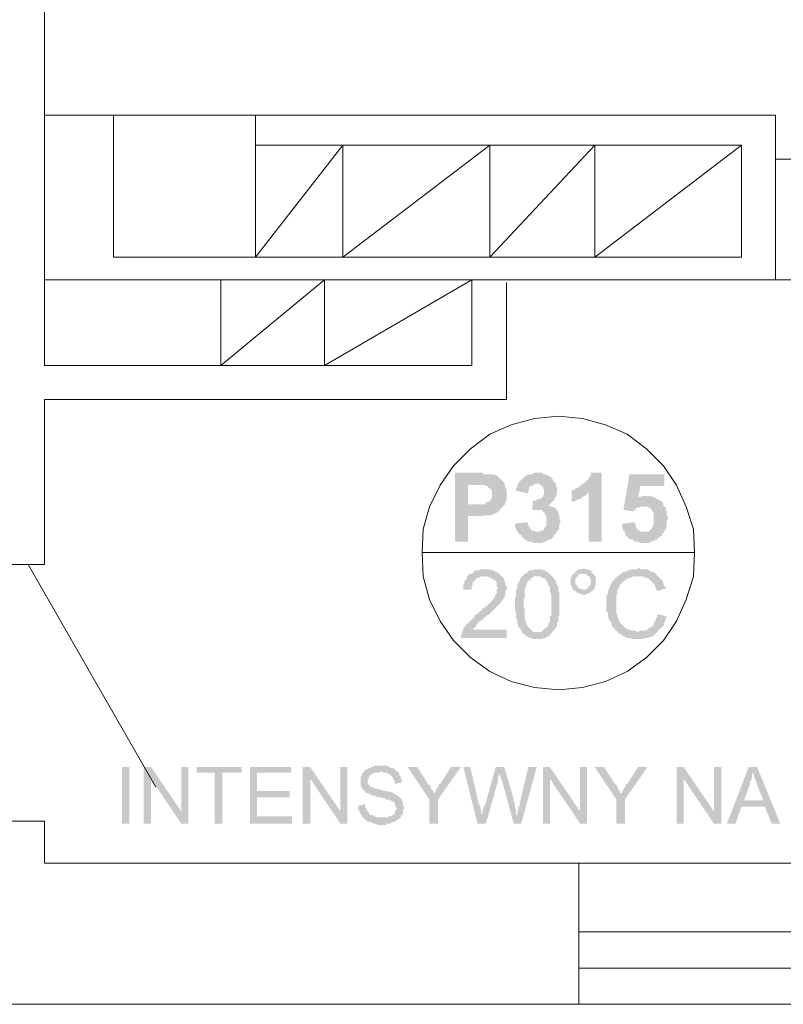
# Model space of a CAD drawing. Header units: millimetres. Extents: x 16 to 647, y 3 to 417.
# Tile 23 of 80: x 337 to 364, y 40 to 75. Entities that reach past the tile are written whole.
import ezdxf

# ---------------------------------------------------------------- set-up
doc = ezdxf.new("R2010")
doc.units = ezdxf.units.MM
doc.header["$MEASUREMENT"] = 0
doc.layers.get('0').update_dxf_attribs({"linetype": 'CONTINUOUS'})

msp = doc.modelspace()

# ---------------------------------------------------------------- hatches: boundary and pattern name
for points in [[(352.749, 59.155), (351.988, 59.155), (351.988, 56.739), (352.451, 56.739), (352.451, 57.633), (352.964, 57.633), (353.047, 57.666), (353.295, 57.666), (353.345, 57.715), (353.427, 57.715), (353.46, 57.748), (353.51, 57.798), (353.543, 57.798), (353.593, 57.881), (353.642, 57.93), (353.676, 57.964), (353.725, 58.013), (352.451, 58.046), (352.451, 58.725), (352.699, 58.725), (353.725, 58.774), (353.725, 58.807), (353.676, 58.857), (353.642, 58.907), (353.593, 58.94), (353.543, 58.989), (353.51, 59.022), (353.46, 59.072), (353.378, 59.072), (353.345, 59.105), (352.997, 59.105), (352.964, 59.155), (352.832, 59.155)], [(354.867, 59.155), (354.784, 59.155), (354.701, 59.105), (354.569, 59.105), (354.519, 59.072), (354.437, 59.022), (354.404, 58.989), (354.354, 58.94), (354.321, 58.907), (354.271, 58.857), (354.222, 58.807), (354.222, 58.774), (354.95, 58.774), (354.999, 58.725), (355.032, 58.692), (355.082, 58.692), (355.082, 58.642), (355.115, 58.559), (355.115, 58.394), (355.082, 58.311), (355.032, 58.261), (354.999, 58.261), (354.95, 58.228), (354.9, 58.228), (354.817, 58.179), (354.734, 58.179), (354.701, 57.798), (354.701, 57.848), (354.9, 57.848), (355.545, 57.881), (355.496, 57.93), (355.413, 57.964), (355.38, 57.964), (355.28, 58.013), (355.247, 58.013), (355.33, 58.046), (355.38, 58.096), (355.413, 58.146), (355.462, 58.179), (355.496, 58.261), (355.545, 58.311), (355.545, 58.344), (355.578, 58.394), (355.578, 58.642), (355.545, 58.692), (355.545, 58.774), (355.496, 58.807), (355.462, 58.857), (355.413, 58.94), (355.396, 58.956), (355.38, 58.989), (355.33, 59.022), (355.247, 59.072), (355.198, 59.072), (355.165, 59.105), (355.082, 59.105), (355.032, 59.155), (354.95, 59.155)], [(357.15, 59.155), (356.77, 59.155), (356.77, 59.072), (356.72, 59.022), (356.687, 58.94), (356.637, 58.907), (356.604, 58.857), (356.554, 58.807), (356.472, 58.774), (356.439, 58.725), (356.389, 58.692), (356.339, 58.642), (356.257, 58.609), (356.224, 58.609), (356.174, 58.559), (356.091, 58.526), (356.687, 58.476), (356.687, 56.739), (357.15, 56.739)], [(359.351, 59.105), (358.126, 59.105), (357.911, 57.848), (358.292, 57.798), (358.275, 57.815), (358.341, 57.881), (358.374, 57.93), (358.457, 57.93), (358.507, 57.964), (358.639, 57.964), (359.318, 58.013), (359.318, 58.046), (359.268, 58.146), (359.185, 58.179), (359.136, 58.228), (359.102, 58.228), (358.424, 58.261), (358.507, 58.692), (359.351, 58.692)], [(353.725, 58.774), (352.699, 58.725), (353.047, 58.725), (353.08, 58.692), (353.13, 58.692), (353.163, 58.642), (353.212, 58.609), (353.262, 58.559), (353.295, 58.526), (353.295, 58.261), (353.262, 58.228), (353.212, 58.146), (353.163, 58.146), (353.08, 58.096), (353.08, 58.112), (353.047, 58.046), (352.451, 58.046), (353.725, 58.013), (353.758, 58.046), (353.758, 58.146), (353.808, 58.179), (353.808, 58.559), (353.758, 58.642), (353.758, 58.692)], [(354.222, 58.774), (354.188, 58.725), (354.188, 58.642), (354.139, 58.609), (354.139, 58.526), (354.569, 58.427), (354.569, 58.526), (354.602, 58.609), (354.602, 58.642), (354.652, 58.692), (354.701, 58.692), (354.734, 58.725), (354.784, 58.774), (354.867, 58.774)], [(356.091, 58.526), (356.091, 58.146), (356.174, 58.146), (356.257, 58.179), (356.306, 58.228), (356.389, 58.228), (356.439, 58.261), (356.472, 58.311), (356.554, 58.344), (356.604, 58.394), (356.637, 58.427), (356.687, 58.476)], [(358.722, 58.344), (358.59, 58.344), (358.556, 58.311), (358.457, 58.311), (358.424, 58.261), (359.102, 58.228), (359.053, 58.261), (358.97, 58.311), (358.937, 58.311), (358.838, 58.344), (358.805, 58.344)], [(355.545, 57.881), (354.9, 57.848), (355.032, 57.848), (355.082, 57.798), (355.115, 57.748), (355.165, 57.715), (355.165, 57.666), (355.198, 57.633), (355.198, 57.285), (355.165, 57.252), (355.115, 57.202), (355.115, 57.169), (355.082, 57.12), (354.999, 57.12), (354.95, 57.087), (354.867, 57.087), (355.545, 57.037), (355.578, 57.087), (355.628, 57.169), (355.661, 57.202), (355.661, 57.368), (355.711, 57.467), (355.694, 57.467), (355.661, 57.55), (355.661, 57.666), (355.628, 57.715), (355.628, 57.748), (355.578, 57.848)], [(359.318, 58.013), (358.639, 57.964), (358.722, 57.964), (358.805, 57.93), (358.838, 57.93), (358.887, 57.881), (358.887, 57.848), (358.937, 57.798), (358.97, 57.748), (358.97, 57.335), (358.937, 57.285), (358.937, 57.252), (358.887, 57.169), (358.871, 57.169), (358.838, 57.12), (358.755, 57.087), (358.639, 57.087), (359.318, 57.037), (359.351, 57.12), (359.4, 57.169), (359.4, 57.202), (359.433, 57.285), (359.433, 57.467), (359.483, 57.55), (359.483, 57.583), (359.433, 57.666), (359.433, 57.798), (359.4, 57.848), (359.4, 57.93), (359.351, 57.964)], [(354.519, 57.418), (354.106, 57.368), (354.106, 57.252), (354.139, 57.202), (354.139, 57.169), (354.188, 57.087), (354.222, 57.037), (354.271, 56.987), (354.321, 56.954), (354.354, 56.872), (354.404, 56.872), (354.437, 56.822), (354.486, 56.789), (354.569, 56.739), (354.701, 56.739), (354.734, 56.69), (355.082, 56.69), (355.115, 56.739), (355.198, 56.739), (355.247, 56.789), (355.28, 56.822), (355.38, 56.822), (355.413, 56.872), (355.462, 56.905), (355.462, 56.954), (355.496, 56.987), (355.545, 57.037), (354.867, 57.087), (354.817, 57.087), (354.784, 57.12), (354.701, 57.12), (354.652, 57.169), (354.652, 57.202), (354.602, 57.252), (354.569, 57.285), (354.569, 57.368)], [(358.292, 57.418), (357.878, 57.368), (357.878, 57.202), (357.911, 57.12), (357.961, 57.087), (357.961, 57.037), (357.994, 56.954), (358.044, 56.905), (358.077, 56.872), (358.126, 56.822), (358.209, 56.822), (358.259, 56.789), (358.292, 56.739), (358.424, 56.739), (358.507, 56.69), (358.805, 56.69), (358.887, 56.739), (358.937, 56.739), (359.02, 56.789), (359.053, 56.789), (359.102, 56.822), (359.136, 56.872), (359.185, 56.905), (359.268, 56.954), (359.268, 57.037), (359.318, 57.037), (358.639, 57.087), (358.556, 57.087), (358.457, 57.12), (358.424, 57.169), (358.408, 57.169), (358.374, 57.202), (358.341, 57.285), (358.341, 57.335)], [(353.047, 55.763), (352.914, 55.763), (352.832, 55.73), (352.699, 55.73), (352.666, 55.68), (352.617, 55.631), (352.534, 55.598), (352.484, 55.598), (352.451, 55.548), (352.402, 55.515), (352.402, 55.432), (352.368, 55.382), (352.319, 55.349), (352.319, 55.25), (352.286, 55.217), (352.286, 55.052), (352.584, 55.052), (352.584, 55.167), (352.617, 55.217), (352.617, 55.3), (352.666, 55.349), (352.699, 55.382), (352.749, 55.432), (352.782, 55.465), (352.832, 55.465), (352.914, 55.515), (353.642, 55.515), (353.593, 55.548), (353.576, 55.564), (353.543, 55.598), (353.51, 55.631), (353.427, 55.68), (353.378, 55.68), (353.345, 55.73), (353.262, 55.73), (353.163, 55.763), (353.13, 55.763)], [(354.9, 55.763), (354.817, 55.763), (354.734, 55.73), (354.602, 55.73), (354.569, 55.68), (354.519, 55.631), (354.437, 55.598), (354.42, 55.614), (354.404, 55.548), (354.354, 55.515), (354.999, 55.515), (355.032, 55.465), (355.082, 55.465), (355.165, 55.432), (355.198, 55.382), (355.247, 55.3), (355.247, 55.25), (355.28, 55.217), (355.28, 55.167), (355.33, 55.134), (355.33, 54.969), (355.38, 54.87), (355.38, 54.158), (355.33, 54.108), (355.33, 53.91), (355.28, 53.86), (355.28, 53.811), (355.247, 53.778), (355.247, 53.728), (355.198, 53.728), (355.165, 53.695), (355.115, 53.645), (355.082, 53.612), (355.032, 53.562), (354.9, 53.562), (354.354, 53.513), (354.437, 53.48), (354.486, 53.43), (354.519, 53.397), (354.569, 53.397), (354.602, 53.347), (354.701, 53.347), (354.734, 53.314), (355.032, 53.314), (355.115, 53.347), (355.165, 53.347), (355.247, 53.397), (355.28, 53.43), (355.33, 53.43), (355.33, 53.48), (355.38, 53.513), (355.413, 53.562), (355.462, 53.612), (355.496, 53.645), (355.545, 53.728), (355.578, 53.778), (355.578, 53.86), (355.578, 53.877), (355.628, 53.91), (355.628, 54.108), (355.661, 54.158), (355.661, 54.919), (355.628, 55.002), (355.628, 55.167), (355.578, 55.217), (355.545, 55.3), (355.545, 55.349), (355.496, 55.382), (355.462, 55.465), (355.446, 55.482), (355.413, 55.515), (355.38, 55.548), (355.33, 55.598), (355.28, 55.631), (355.247, 55.68), (355.198, 55.68), (355.165, 55.73), (355.115, 55.73), (355.032, 55.763), (354.95, 55.763)], [(356.521, 55.813), (356.472, 55.763), (356.339, 55.763), (356.306, 55.73), (356.224, 55.68), (356.174, 55.631), (356.157, 55.647), (356.521, 55.598), (356.604, 55.598), (356.637, 55.548), (356.687, 55.515), (356.72, 55.515), (356.72, 55.465), (356.77, 55.382), (356.77, 55.25), (356.72, 55.167), (356.687, 55.134), (356.67, 55.151), (356.637, 55.085), (356.554, 55.052), (356.521, 55.052), (356.852, 55.052), (356.902, 55.085), (356.902, 55.134), (356.935, 55.217), (356.935, 55.515), (356.902, 55.548), (356.852, 55.598), (356.819, 55.631), (356.819, 55.68), (356.72, 55.73), (356.687, 55.763), (356.554, 55.763)], [(358.457, 55.813), (358.424, 55.813), (358.374, 55.763), (358.176, 55.763), (358.126, 55.73), (358.044, 55.73), (357.994, 55.68), (357.911, 55.68), (357.878, 55.631), (357.862, 55.647), (357.828, 55.598), (357.746, 55.548), (357.696, 55.515), (357.663, 55.465), (357.613, 55.432), (357.58, 55.382), (357.531, 55.349), (357.498, 55.3), (357.448, 55.217), (357.448, 55.167), (357.398, 55.085), (357.398, 55.052), (357.365, 54.969), (357.365, 54.919), (357.316, 54.836), (357.316, 54.29), (357.365, 54.241), (357.365, 54.108), (357.398, 54.026), (357.398, 53.993), (357.448, 53.943), (357.431, 53.96), (357.498, 53.86), (357.498, 53.811), (357.531, 53.728), (357.58, 53.695), (357.613, 53.645), (357.663, 53.612), (357.696, 53.562), (358.424, 53.562), (358.374, 53.562), (358.341, 53.612), (358.209, 53.612), (358.126, 53.645), (358.077, 53.645), (357.994, 53.695), (357.961, 53.728), (357.911, 53.778), (357.878, 53.811), (357.828, 53.86), (357.779, 53.91), (357.746, 53.993), (357.746, 54.026), (357.729, 54.042), (357.696, 54.108), (357.696, 54.158), (357.663, 54.241), (357.663, 54.572), (357.663, 54.836), (357.696, 54.919), (357.696, 55.052), (357.746, 55.085), (357.779, 55.134), (357.779, 55.217), (357.828, 55.25), (357.878, 55.3), (357.911, 55.349), (357.994, 55.382), (357.994, 55.399), (358.044, 55.432), (358.126, 55.465), (358.176, 55.465), (358.259, 55.515), (359.136, 55.515), (359.102, 55.548), (359.053, 55.598), (359.02, 55.631), (358.97, 55.68), (358.887, 55.68), (358.838, 55.73), (358.805, 55.73), (358.722, 55.763), (358.507, 55.763)], [(353.642, 55.515), (353.047, 55.515), (353.13, 55.515), (353.212, 55.465), (353.262, 55.465), (353.295, 55.432), (353.378, 55.382), (353.361, 55.399), (353.427, 55.349), (353.46, 55.3), (353.46, 55.167), (353.51, 55.085), (353.46, 55.052), (353.46, 54.919), (353.427, 54.87), (353.378, 54.787), (353.345, 54.754), (353.345, 54.704), (353.295, 54.671), (353.262, 54.621), (353.212, 54.572), (353.163, 54.539), (353.13, 54.489), (353.08, 54.456), (352.997, 54.406), (352.964, 54.373), (352.881, 54.29), (352.832, 54.241), (352.782, 54.191), (352.699, 54.158), (352.666, 54.075), (352.617, 54.026), (352.584, 53.993), (352.534, 53.943), (352.484, 53.91), (352.451, 53.86), (352.402, 53.86), (352.368, 53.778), (352.319, 53.728), (352.286, 53.695), (352.286, 53.612), (352.236, 53.562), (352.236, 53.48), (352.203, 53.43), (352.203, 53.347), (353.808, 53.347), (353.808, 53.645), (352.617, 53.645), (352.666, 53.695), (352.699, 53.728), (352.749, 53.778), (352.749, 53.811), (352.782, 53.86), (352.832, 53.91), (352.881, 53.943), (352.964, 53.993), (352.997, 54.026), (353.08, 54.108), (353.08, 54.125), (353.163, 54.158), (353.212, 54.191), (353.295, 54.29), (353.345, 54.324), (353.378, 54.373), (353.427, 54.406), (353.46, 54.456), (353.51, 54.489), (353.543, 54.539), (353.543, 54.555), (353.593, 54.572), (353.642, 54.671), (353.676, 54.704), (353.725, 54.754), (353.725, 54.787), (353.758, 54.836), (353.758, 54.969), (353.808, 55.052), (353.808, 55.085), (353.808, 55.167), (353.758, 55.217), (353.758, 55.3), (353.725, 55.349), (353.725, 55.432), (353.676, 55.465)], [(354.354, 55.515), (354.321, 55.465), (354.271, 55.432), (354.271, 55.349), (354.222, 55.3), (354.188, 55.217), (354.188, 55.085), (354.139, 55.052), (354.139, 54.836), (354.106, 54.754), (354.106, 54.324), (354.139, 54.241), (354.139, 54.026), (354.188, 53.993), (354.188, 53.86), (354.222, 53.778), (354.222, 53.728), (354.271, 53.695), (354.321, 53.645), (354.321, 53.612), (354.354, 53.562), (354.354, 53.513), (354.9, 53.562), (354.734, 53.562), (354.701, 53.612), (354.652, 53.645), (354.602, 53.695), (354.569, 53.728), (354.569, 53.778), (354.519, 53.778), (354.519, 53.811), (354.486, 53.86), (354.486, 53.943), (354.437, 53.993), (354.437, 54.373), (354.404, 54.456), (354.404, 54.671), (354.437, 54.754), (354.437, 55.052), (354.486, 55.134), (354.486, 55.217), (354.519, 55.25), (354.519, 55.3), (354.569, 55.349), (354.602, 55.382), (354.652, 55.432), (354.701, 55.465), (354.784, 55.515), (354.9, 55.515)], [(356.174, 55.631), (356.141, 55.598), (356.091, 55.515), (356.058, 55.465), (356.058, 55.217), (356.091, 55.167), (356.091, 55.134), (356.141, 55.052), (356.174, 55.002), (356.224, 55.002), (356.257, 54.969), (356.306, 54.919), (356.389, 54.919), (356.439, 54.87), (356.604, 54.87), (356.637, 54.919), (356.72, 54.919), (356.77, 54.969), (356.819, 55.002), (356.852, 55.052), (356.472, 55.052), (356.439, 55.085), (356.339, 55.085), (356.306, 55.134), (356.306, 55.167), (356.257, 55.217), (356.224, 55.25), (356.224, 55.349), (356.224, 55.432), (356.257, 55.465), (356.306, 55.515), (356.306, 55.548), (356.389, 55.598), (356.521, 55.598)], [(359.136, 55.515), (358.424, 55.515), (358.59, 55.515), (358.672, 55.465), (358.722, 55.465), (358.805, 55.432), (358.838, 55.382), (358.887, 55.349), (358.937, 55.3), (358.97, 55.25), (359.02, 55.217), (359.02, 55.167), (359.053, 55.085), (359.102, 55.002), (359.4, 55.085), (359.4, 55.134), (359.351, 55.167), (359.318, 55.25), (359.318, 55.3), (359.268, 55.382), (359.235, 55.432), (359.185, 55.465)], [(359.102, 54.191), (359.102, 54.108), (359.053, 54.026), (359.053, 53.993), (359.02, 53.943), (358.97, 53.86), (358.97, 53.811), (358.937, 53.778), (358.887, 53.728), (358.838, 53.728), (358.805, 53.695), (358.755, 53.645), (358.672, 53.612), (358.507, 53.612), (358.424, 53.562), (357.696, 53.562), (357.746, 53.513), (357.828, 53.48), (357.878, 53.43), (357.911, 53.397), (357.961, 53.397), (358.044, 53.347), (358.176, 53.347), (358.209, 53.314), (358.59, 53.314), (358.672, 53.347), (358.805, 53.347), (358.838, 53.397), (358.937, 53.397), (358.97, 53.43), (359.02, 53.48), (359.053, 53.513), (359.102, 53.562), (359.136, 53.612), (359.185, 53.645), (359.235, 53.695), (359.268, 53.728), (359.318, 53.778), (359.351, 53.86), (359.351, 53.91), (359.4, 53.993), (359.4, 54.026), (359.433, 54.108)], [(340.29, 48.814), (340.29, 46.828), (340.555, 46.828), (340.555, 48.814)], [(341.316, 48.814), (341.051, 48.814), (341.051, 46.828), (341.316, 46.828), (341.316, 48.4)], [(341.316, 48.814), (341.316, 48.4), (342.375, 46.828), (342.375, 47.259)], [(342.375, 48.814), (342.375, 46.828), (342.623, 46.828), (342.623, 48.814)], [(344.493, 48.814), (342.921, 48.814), (342.921, 48.615), (343.55, 48.615), (343.55, 46.828), (343.814, 46.828), (343.814, 48.615), (344.493, 48.615)], [(346.23, 48.814), (344.791, 48.814), (344.791, 46.828), (346.263, 46.828), (346.263, 47.077), (345.039, 47.077), (345.039, 47.755), (346.18, 47.755), (346.18, 47.97), (345.039, 47.97), (345.039, 48.615), (346.23, 48.615)], [(346.908, 48.814), (346.644, 48.814), (346.644, 46.828), (346.908, 46.828), (346.908, 48.4)], [(346.908, 48.814), (346.908, 48.4), (347.967, 46.828), (347.967, 47.259)], [(347.967, 48.814), (347.967, 46.828), (348.216, 46.828), (348.216, 48.814)], [(349.357, 48.864), (349.142, 48.864), (349.109, 48.814), (349.059, 48.814), (349.026, 48.781), (348.977, 48.781), (348.894, 48.731), (348.844, 48.698), (348.811, 48.698), (348.811, 48.648), (348.762, 48.615), (348.728, 48.566), (348.728, 48.516), (348.679, 48.483), (348.679, 48.136), (348.728, 48.102), (348.728, 48.053), (348.762, 48.053), (348.762, 48.02), (348.811, 47.97), (348.844, 47.937), (348.894, 47.887), (348.977, 47.887), (349.026, 47.838), (349.01, 47.854), (349.109, 47.805), (349.192, 47.805), (349.274, 47.755), (349.407, 47.755), (349.44, 47.722), (349.523, 47.722), (349.572, 47.672), (349.655, 47.672), (349.705, 47.639), (349.738, 47.639), (349.82, 47.59), (349.804, 47.606), (349.87, 47.556), (349.87, 47.507), (349.903, 47.457), (349.903, 47.424), (349.953, 47.374), (349.953, 47.341), (349.903, 47.292), (349.903, 47.259), (349.87, 47.209), (349.87, 47.159), (349.82, 47.126), (349.738, 47.077), (349.655, 47.077), (349.605, 47.044), (348.762, 47.044), (348.811, 46.994), (348.844, 46.961), (348.894, 46.911), (348.927, 46.911), (348.977, 46.878), (349.059, 46.878), (349.109, 46.828), (349.192, 46.828), (349.274, 46.779), (349.572, 46.779), (349.605, 46.828), (349.738, 46.828), (349.787, 46.878), (349.87, 46.878), (349.903, 46.911), (349.953, 46.961), (349.986, 46.961), (350.036, 46.994), (350.085, 47.044), (350.085, 47.077), (350.118, 47.126), (350.168, 47.159), (350.168, 47.292), (350.201, 47.341), (350.201, 47.424), (350.168, 47.457), (350.168, 47.59), (350.118, 47.639), (350.118, 47.672), (350.102, 47.689), (350.085, 47.722), (350.036, 47.755), (349.986, 47.805), (349.953, 47.838), (349.903, 47.838), (349.87, 47.887), (349.82, 47.887), (349.787, 47.937), (349.655, 47.937), (349.605, 47.97), (349.49, 47.97), (349.407, 48.02), (349.357, 48.02), (349.274, 48.053), (349.192, 48.053), (349.142, 48.102), (349.059, 48.102), (349.026, 48.136), (349.01, 48.152), (348.977, 48.185), (348.927, 48.218), (348.927, 48.4), (348.977, 48.433), (348.977, 48.516), (349.026, 48.516), (349.059, 48.566), (349.109, 48.566), (349.142, 48.615), (349.308, 48.615), (349.407, 48.648), (349.986, 48.648), (349.953, 48.648), (349.903, 48.698), (349.87, 48.731), (349.82, 48.781), (349.738, 48.781), (349.705, 48.814), (349.655, 48.814), (349.605, 48.864), (349.44, 48.864)], [(350.664, 48.814), (350.333, 48.814), (351.094, 47.672), (351.26, 47.887), (351.243, 47.904), (351.227, 47.937), (351.227, 47.97), (351.177, 48.02), (351.144, 48.102), (351.144, 48.136), (351.094, 48.185), (351.045, 48.218)], [(352.203, 48.814), (351.856, 48.814), (351.475, 48.218), (351.458, 48.235), (351.425, 48.185), (351.392, 48.102), (351.343, 48.053), (351.343, 48.02), (351.31, 47.97), (351.31, 47.937), (351.26, 47.887), (351.094, 47.672), (351.094, 46.828), (351.392, 46.828), (351.392, 47.672)], [(352.534, 48.814), (352.286, 48.814), (352.782, 46.828), (352.914, 47.126), (352.914, 47.292), (352.881, 47.341), (352.881, 47.457), (352.832, 47.507)], [(353.725, 48.814), (353.427, 48.814), (353.047, 47.457), (352.997, 47.457), (352.997, 47.341), (352.964, 47.292), (352.964, 47.209), (352.914, 47.126), (352.782, 46.828), (353.08, 46.828), (353.51, 48.351), (353.51, 48.483), (353.543, 48.516), (353.543, 48.615)], [(353.725, 48.814), (353.543, 48.615), (353.543, 48.566), (353.543, 48.582), (353.593, 48.483), (353.593, 48.433), (353.642, 48.351), (354.056, 46.828), (354.188, 47.126), (354.139, 47.159), (354.139, 47.292), (354.106, 47.374), (354.106, 47.556), (354.056, 47.59), (354.056, 47.722), (354.023, 47.755), (354.023, 47.805)], [(354.867, 48.814), (354.569, 48.814), (354.271, 47.556), (354.271, 47.457), (354.222, 47.424), (354.222, 47.292), (354.188, 47.259), (354.188, 47.126), (354.056, 46.828), (354.321, 46.828)], [(355.33, 48.814), (355.082, 48.814), (355.082, 46.828), (355.33, 46.828), (355.33, 48.4)], [(355.33, 48.814), (355.33, 48.4), (356.389, 46.828), (356.389, 47.259)], [(356.389, 48.814), (356.389, 46.828), (356.637, 46.828), (356.637, 48.814)], [(357.233, 48.814), (356.902, 48.814), (357.663, 47.672), (357.828, 47.887), (357.812, 47.904), (357.779, 47.937), (357.779, 47.97), (357.746, 48.02), (357.696, 48.102), (357.696, 48.136), (357.663, 48.185), (357.613, 48.218)], [(358.755, 48.814), (358.424, 48.814), (358.044, 48.218), (358.027, 48.235), (357.994, 48.185), (357.961, 48.102), (357.911, 48.053), (357.911, 48.02), (357.878, 47.97), (357.878, 47.937), (357.828, 47.887), (357.663, 47.672), (357.663, 46.828), (357.961, 46.828), (357.961, 47.672)], [(360.029, 48.814), (359.781, 48.814), (359.781, 46.828), (360.029, 46.828), (360.029, 48.4)], [(360.029, 48.814), (360.029, 48.4), (361.088, 46.828), (361.088, 47.259)], [(361.088, 48.814), (361.088, 46.828), (361.353, 46.828), (361.353, 48.814)], [(362.61, 48.814), (362.312, 48.814), (361.551, 46.828), (361.849, 46.828), (362.064, 47.424), (362.875, 47.424), (362.147, 47.639), (362.362, 48.218), (362.362, 48.318), (362.412, 48.351), (362.412, 48.433), (362.445, 48.516), (362.445, 48.615)], [(362.61, 48.814), (362.445, 48.615), (362.494, 48.566), (362.494, 48.483), (362.527, 48.433), (362.527, 48.4), (362.577, 48.318), (362.577, 48.268), (362.61, 48.185), (362.825, 47.639), (362.147, 47.639), (362.875, 47.424), (363.123, 46.828), (363.421, 46.828)], [(349.986, 48.648), (349.407, 48.648), (349.44, 48.648), (349.49, 48.615), (349.605, 48.615), (349.655, 48.566), (349.705, 48.566), (349.738, 48.516), (349.787, 48.483), (349.771, 48.5), (349.82, 48.4), (349.87, 48.351), (349.87, 48.218), (350.118, 48.268), (350.118, 48.4), (350.085, 48.433), (350.085, 48.483), (350.036, 48.516), (350.036, 48.615)], [(348.844, 47.507), (348.596, 47.457), (348.596, 47.292), (348.646, 47.259), (348.646, 47.209), (348.679, 47.159), (348.728, 47.126), (348.728, 47.077), (348.762, 47.044), (349.44, 47.044), (349.225, 47.044), (349.192, 47.077), (349.142, 47.077), (349.109, 47.126), (349.026, 47.126), (348.977, 47.159), (348.977, 47.209), (348.927, 47.259), (348.894, 47.292), (348.894, 47.341), (348.844, 47.374), (348.844, 47.424)]]:
    msp.add_hatch(color=7).paths.add_polyline_path(points)

# ---------------------------------------------------------------- linework, layer by layer
at = {"color": 252, "linetype": 'Continuous', "lineweight": 18, "true_color": 0x989898}
for points in [[(336.402, 86.471), (336.402, 55.928), (337.577, 55.928)], [(337.577, 86.471), (337.577, 62.927)], [(337.577, 71.729), (363.255, 71.729), (363.255, 65.938)], [(362.064, 66.733), (362.064, 70.67), (344.989, 70.67)], [(348.05, 66.733), (348.05, 70.67), (344.989, 66.733)], [(348.05, 66.733), (353.212, 70.67)], [(353.212, 70.67), (353.212, 66.733)], [(353.212, 66.733), (356.902, 70.67)], [(356.902, 70.67), (356.902, 66.733)], [(356.902, 66.733), (362.064, 70.67)], [(406.24, 70.174), (363.255, 70.174)], [(344.989, 66.733), (362.064, 66.733)], [(400.814, 65.938), (337.577, 65.938)], [(343.765, 65.938), (343.765, 62.927), (347.405, 65.938)], [(347.405, 65.938), (347.405, 62.927)], [(347.405, 62.927), (352.584, 65.938)], [(352.584, 65.938), (352.584, 62.927)], [(353.808, 65.839), (353.808, 61.736)], [(337.577, 62.927), (352.584, 62.927)], [(353.808, 61.736), (337.577, 61.736), (337.577, 55.928)], [(336.998, 55.928), (341.482, 48.102)], [(336.402, 46.911), (337.577, 46.911), (337.577, 45.439)], [(337.577, 45.439), (403.229, 45.439)], [(356.339, 45.439), (356.339, 40.475)], [(356.339, 43.023), (403.229, 43.023)], [(403.229, 41.749), (356.339, 41.749)], [(406.24, 40.475), (159.73, 40.475)]]:
    msp.add_lwpolyline(points, dxfattribs=at)
msp.add_lwpolyline([(339.992, 71.729), (339.992, 66.733), (344.989, 66.733), (344.989, 71.729)], close=True, dxfattribs=at)
at = {"color": 7, "linetype": 'Continuous', "lineweight": 20}
msp.add_lwpolyline([(360.41, 56.359), (360.376, 57.169), (360.112, 57.964), (359.781, 58.725), (359.318, 59.403), (358.722, 59.999), (358.044, 60.512), (357.282, 60.842), (356.472, 61.058), (355.628, 61.14), (354.784, 61.058), (353.973, 60.842), (353.212, 60.512), (352.534, 59.999), (351.938, 59.403), (351.475, 58.725), (351.094, 57.964), (350.879, 57.169), (350.846, 56.359), (350.879, 55.515), (351.094, 54.704), (351.475, 53.943), (351.938, 53.265), (352.534, 52.669), (353.212, 52.173), (353.973, 51.825), (354.784, 51.61), (355.628, 51.527), (356.472, 51.61), (357.282, 51.825), (358.044, 52.173), (358.722, 52.669), (359.318, 53.265), (359.781, 53.943), (360.112, 54.704), (360.376, 55.515)], close=True, dxfattribs=at)
msp.add_lwpolyline([(350.846, 56.359), (360.41, 56.359), (360.41, 56.359)], dxfattribs=at)

doc.saveas('drawing.dxf')
